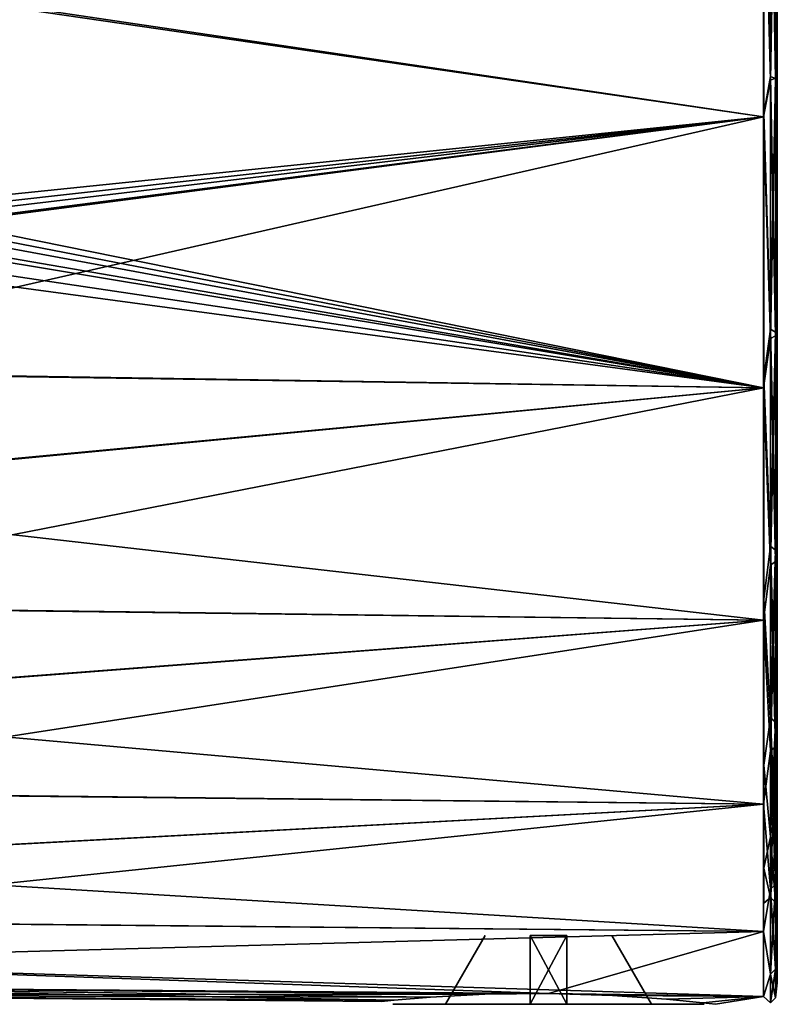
# Model space of a CAD drawing. Header units: millimetres. Extents: x -55 to 125, y -37 to 29.
# Tile 67 of 74: x 108 to 125, y -37 to -15. Entities that reach past the tile are written whole.
import ezdxf

# ---------------------------------------------------------------- set-up
doc = ezdxf.new("R2010")
doc.units = ezdxf.units.MM
doc.header["$LTSCALE"] = 33.374815
for name, color, linetype in [('461', 7, 'CONTINUOUS'), ('464', 7, 'CONTINUOUS'), ('491', 7, 'CONTINUOUS'), ('493', 7, 'CONTINUOUS'), ('499', 7, 'CONTINUOUS'), ('511', 7, 'CONTINUOUS'), ('512', 7, 'CONTINUOUS'), ('513', 7, 'CONTINUOUS'), ('514', 7, 'CONTINUOUS'), ('515', 7, 'CONTINUOUS')]:
    doc.layers.add(name, color=color, linetype=linetype)

msp = doc.modelspace()

# ---------------------------------------------------------------- linework, layer by layer
at = {"layer": '461', "color": 250, "linetype": 'Continuous', "true_color": 0x2f3335}
for points in [[(125, -10.739, 31.707), (125, -17.184, 29.613), (125, -10.853, 30.025), (125, -10.739, 31.707)], [(125, -17.184, -29.613), (125, -10.739, -31.707), (125, -10.853, -30.025), (125, -17.184, -29.613)], [(125, -10.853, 30.025), (125, -17.184, 29.613), (125, -17.362, 27.748), (125, -10.853, 30.025)], [(125, -17.362, -27.748), (125, -17.184, -29.613), (125, -10.853, -30.025), (125, -17.362, -27.748)], [(125, -17.184, 29.613), (125, -23.053, 26.225), (125, -17.362, 27.748), (125, -17.184, 29.613)], [(125, -23.053, -26.225), (125, -17.184, -29.613), (125, -17.362, -27.748), (125, -23.053, -26.225)], [(125, -17.362, 27.748), (125, -23.053, 26.225), (125, -23.202, 24.079), (125, -17.362, 27.748)], [(125, -23.202, -24.079), (125, -23.053, -26.225), (125, -17.362, -27.748), (125, -23.202, -24.079)], [(125, -28.089, -21.69), (125, -23.053, -26.225), (125, -28.078, -19.202), (125, -28.089, -21.69)], [(125, -28.078, -19.202), (125, -23.053, -26.225), (125, -23.202, -24.079), (125, -28.078, -19.202)], [(125, -23.053, 26.225), (125, -28.089, 21.69), (125, -23.202, 24.079), (125, -23.053, 26.225)], [(125, -23.202, 24.079), (125, -28.089, 21.69), (125, -28.078, 19.202), (125, -23.202, 24.079)], [(125, -31.747, -13.363), (125, -28.089, -21.69), (125, -28.078, -19.202), (125, -31.747, -13.363)], [(125, -28.078, 19.202), (125, -28.089, 21.69), (125, -31.747, 13.363), (125, -28.078, 19.202)], [(125, -32.073, -16.208), (125, -28.089, -21.69), (125, -31.747, -13.363), (125, -32.073, -16.208)], [(125, -28.089, 21.69), (125, -32.073, 16.208), (125, -31.747, 13.363), (125, -28.089, 21.69)], [(125, -34.025, -6.853), (125, -32.073, -16.208), (125, -31.747, -13.363), (125, -34.025, -6.853)], [(125, -31.747, 13.363), (125, -32.073, 16.208), (125, -34.025, 6.853), (125, -31.747, 13.363)], [(125, -34.829, -10.017), (125, -32.073, -16.208), (125, -34.025, -6.853), (125, -34.829, -10.017)], [(125, -32.073, 16.208), (125, -34.829, 10.017), (125, -34.025, 6.853), (125, -32.073, 16.208)], [(125, -34.797, 0), (125, -34.829, -10.017), (125, -34.025, -6.853), (125, -34.797, 0)], [(125, -34.025, 6.853), (125, -34.829, 10.017), (125, -34.797, 0), (125, -34.025, 6.853)], [(125, -34.829, 10.017), (125, -34.829, -10.017), (125, -34.797, 0), (125, -34.829, 10.017)], [(125, -36.238, -3.388), (125, -34.829, -10.017), (125, -36.238, 3.388), (125, -36.238, -3.388)], [(125, -36.238, 3.388), (125, -34.829, -10.017), (125, -34.829, 10.017), (125, -36.238, 3.388)]]:
    msp.add_3dface(points, dxfattribs=at)
at = {"layer": '464', "color": 250, "linetype": 'Continuous', "true_color": 0x2f3335}
for points in [[(124.697, -17.307, -29.887), (105.297, -14.427, -30.831), (124.697, -10.802, -32.001), (124.697, -17.307, -29.887)], [(124.697, -10.802, 32.001), (105.297, -14.478, 30.813), (124.697, -17.307, 29.887), (124.697, -10.802, 32.001)], [(105.297, -19.3, -28.726), (105.297, -14.427, -30.831), (124.697, -17.307, -29.887), (105.297, -19.3, -28.726)], [(105.297, -14.478, 30.813), (105.297, -19.3, 28.726), (124.697, -17.307, 29.887), (105.297, -14.478, 30.813)], [(104.703, -19.906, 28.389), (100.297, -22.865, 26.467), (124.697, -17.307, 29.887), (104.703, -19.906, 28.389)], [(124.697, -17.307, 29.887), (100.297, -22.865, 26.467), (124.697, -23.23, 26.467), (124.697, -17.307, 29.887)], [(104.979, -19.835, 28.431), (104.703, -19.906, 28.389), (124.697, -17.307, 29.887), (104.979, -19.835, 28.431)], [(105.206, -19.622, 28.551), (104.979, -19.835, 28.431), (124.697, -17.307, 29.887), (105.206, -19.622, 28.551)], [(105.273, -19.469, 28.635), (105.206, -19.622, 28.551), (124.697, -17.307, 29.887), (105.273, -19.469, 28.635)], [(105.297, -19.3, 28.726), (105.273, -19.469, 28.635), (124.697, -17.307, 29.887), (105.297, -19.3, 28.726)], [(124.697, -23.23, -26.467), (105.297, -19.3, -28.726), (124.697, -17.307, -29.887), (124.697, -23.23, -26.467)], [(105.273, -19.469, -28.635), (105.297, -19.3, -28.726), (124.697, -23.23, -26.467), (105.273, -19.469, -28.635)], [(105.206, -19.622, -28.551), (105.273, -19.469, -28.635), (124.697, -23.23, -26.467), (105.206, -19.622, -28.551)], [(104.979, -19.835, -28.431), (105.206, -19.622, -28.551), (124.697, -23.23, -26.467), (104.979, -19.835, -28.431)], [(100.297, -19.945, -28.323), (102.488, -19.925, -28.356), (124.697, -23.23, -26.467), (100.297, -19.945, -28.323)], [(100.297, -22.845, -26.482), (100.297, -19.945, -28.323), (124.697, -23.23, -26.467), (100.297, -22.845, -26.482)], [(102.488, -19.925, -28.356), (104.703, -19.906, -28.389), (124.697, -23.23, -26.467), (102.488, -19.925, -28.356)], [(104.703, -19.906, -28.389), (104.979, -19.835, -28.431), (124.697, -23.23, -26.467), (104.703, -19.906, -28.389)], [(100.297, -25.536, -24.344), (100.297, -22.845, -26.482), (124.697, -23.23, -26.467), (100.297, -25.536, -24.344)], [(100.297, -22.865, 26.467), (100.297, -25.555, 24.327), (124.697, -23.23, 26.467), (100.297, -22.865, 26.467)], [(100.297, -25.555, 24.327), (100.297, -28.003, 21.916), (124.697, -23.23, 26.467), (100.297, -25.555, 24.327)], [(124.697, -23.23, 26.467), (100.297, -28.003, 21.916), (124.697, -28.312, 21.891), (124.697, -23.23, 26.467)], [(124.697, -28.312, -21.891), (100.297, -25.536, -24.344), (124.697, -23.23, -26.467), (124.697, -28.312, -21.891)], [(100.297, -27.985, -21.934), (100.297, -25.536, -24.344), (124.697, -28.312, -21.891), (100.297, -27.985, -21.934)], [(100.297, -30.167, -19.28), (100.297, -27.985, -21.934), (124.697, -28.312, -21.891), (100.297, -30.167, -19.28)], [(100.297, -28.003, 21.916), (100.297, -30.182, 19.259), (124.697, -28.312, 21.891), (100.297, -28.003, 21.916)], [(124.697, -28.312, 21.891), (100.297, -32.069, 16.388), (124.697, -32.332, 16.358), (124.697, -28.312, 21.891)], [(100.297, -30.182, 19.259), (100.297, -32.069, 16.388), (124.697, -28.312, 21.891), (100.297, -30.182, 19.259)], [(124.697, -32.332, -16.358), (100.297, -30.167, -19.28), (124.697, -28.312, -21.891), (124.697, -32.332, -16.358)], [(100.297, -32.056, -16.41), (100.297, -30.167, -19.28), (124.697, -32.332, -16.358), (100.297, -32.056, -16.41)], [(100.297, -33.632, -13.356), (100.297, -32.056, -16.41), (124.697, -32.332, -16.358), (100.297, -33.632, -13.356)], [(100.297, -32.069, 16.388), (100.297, -33.642, 13.333), (124.697, -32.332, 16.358), (100.297, -32.069, 16.388)], [(100.297, -33.642, 13.333), (100.297, -34.884, 10.129), (124.697, -32.332, 16.358), (100.297, -33.642, 13.333)], [(124.697, -32.332, 16.358), (100.297, -34.884, 10.129), (124.697, -35.114, 10.11), (124.697, -32.332, 16.358)], [(124.697, -35.114, -10.11), (100.297, -33.632, -13.356), (124.697, -32.332, -16.358), (124.697, -35.114, -10.11)], [(100.297, -34.876, -10.153), (100.297, -33.632, -13.356), (124.697, -35.114, -10.11), (100.297, -34.876, -10.153)], [(100.297, -35.775, -6.837), (100.297, -34.876, -10.153), (124.697, -35.114, -10.11), (100.297, -35.775, -6.837)], [(100.297, -34.884, 10.129), (100.297, -35.781, 6.812), (124.697, -35.114, 10.11), (100.297, -34.884, 10.129)], [(124.697, -35.114, 10.11), (100.297, -35.781, 6.812), (120, -36.47, 3.65), (124.697, -35.114, 10.11)], [(124.697, -36.536, -3.42), (100.297, -35.775, -6.837), (124.697, -35.114, -10.11), (124.697, -36.536, -3.42)], [(124.697, -36.536, 3.42), (124.697, -35.114, 10.11), (120, -36.47, 3.65), (124.697, -36.536, 3.42)], [(100.297, -35.775, -6.837), (124.697, -36.536, -3.42), (120, -36.47, -3.65), (100.297, -35.775, -6.837)], [(100.297, -36.32, -3.444), (100.297, -35.775, -6.837), (120, -36.47, -3.65), (100.297, -36.32, -3.444)], [(100.297, -35.781, 6.812), (100.297, -36.322, 3.419), (120, -36.47, 3.65), (100.297, -35.781, 6.812)], [(117.42, -36.55, -2.582), (100.297, -36.32, -3.444), (118.606, -36.488, -3.373), (117.42, -36.55, -2.582)], [(116.627, -36.615, -1.395), (100.297, -36.32, -3.444), (117.42, -36.55, -2.582), (116.627, -36.615, -1.395)], [(100.297, -36.32, -3.444), (120, -36.47, -3.65), (118.606, -36.488, -3.373), (100.297, -36.32, -3.444)], [(100.297, -36.503, -0.013), (100.297, -36.32, -3.444), (116.627, -36.615, -1.395), (100.297, -36.503, -0.013)], [(120, -36.47, 3.65), (100.297, -36.322, 3.419), (118.606, -36.488, 3.373), (120, -36.47, 3.65)], [(100.297, -36.322, 3.419), (100.297, -36.503, -0.013), (118.606, -36.488, 3.373), (100.297, -36.322, 3.419)], [(118.606, -36.488, 3.373), (100.297, -36.503, -0.013), (117.42, -36.55, 2.582), (118.606, -36.488, 3.373)], [(116.35, -36.643, 0), (100.297, -36.503, -0.013), (116.627, -36.615, -1.395), (116.35, -36.643, 0)], [(117.42, -36.55, 2.582), (100.297, -36.503, -0.013), (116.627, -36.615, 1.395), (117.42, -36.55, 2.582)], [(116.627, -36.615, 1.395), (100.297, -36.503, -0.013), (116.35, -36.643, 0), (116.627, -36.615, 1.395)], [(121.395, -36.512, 3.373), (124.697, -36.536, 3.42), (120, -36.47, 3.65), (121.395, -36.512, 3.373)], [(120, -36.47, -3.65), (124.697, -36.536, -3.42), (121.395, -36.512, -3.373), (120, -36.47, -3.65)], [(122.581, -36.595, 2.58), (124.697, -36.536, 3.42), (121.395, -36.512, 3.373), (122.581, -36.595, 2.58)], [(121.395, -36.512, -3.373), (124.697, -36.536, -3.42), (122.581, -36.595, -2.58), (121.395, -36.512, -3.373)], [(123.373, -36.674, 1.394), (124.697, -36.536, 3.42), (122.581, -36.595, 2.58), (123.373, -36.674, 1.394)], [(122.581, -36.595, -2.58), (124.697, -36.536, -3.42), (123.373, -36.674, -1.394), (122.581, -36.595, -2.58)], [(123.65, -36.706), (124.697, -36.536, 3.42), (123.373, -36.674, 1.394), (123.65, -36.706)], [(123.373, -36.674, -1.394), (124.697, -36.536, 3.42), (123.65, -36.706), (123.373, -36.674, -1.394)], [(124.697, -36.536, -3.42), (124.697, -36.536, 3.42), (123.373, -36.674, -1.394), (124.697, -36.536, -3.42)]]:
    msp.add_3dface(points, dxfattribs=at)
at = {"layer": '491', "color": 250, "linetype": 'Continuous', "true_color": 0x2f3335}
for points in [[(124.697, -10.802, 32.001), (124.848, -16.505, 30.189), (124.848, -10.375, 32.048), (124.697, -10.802, 32.001)], [(124.697, -10.802, -32.001), (124.848, -10.375, -32.048), (124.848, -16.505, -30.189), (124.697, -10.802, -32.001)], [(124.848, -16.505, 30.189), (124.959, -10.353, 31.941), (124.848, -10.375, 32.048), (124.848, -16.505, 30.189)], [(124.959, -16.463, 30.087), (124.959, -10.353, 31.941), (124.848, -16.505, 30.189), (124.959, -16.463, 30.087)], [(124.959, -10.353, -31.941), (124.959, -16.463, -30.087), (124.848, -10.375, -32.048), (124.959, -10.353, -31.941)], [(124.848, -10.375, -32.048), (124.959, -16.463, -30.087), (124.848, -16.505, -30.189), (124.848, -10.375, -32.048)], [(124.959, -16.463, 30.087), (125, -10.739, 31.707), (124.959, -10.353, 31.941), (124.959, -16.463, 30.087)], [(124.959, -10.353, -31.941), (125, -10.739, -31.707), (124.959, -16.463, -30.087), (124.959, -10.353, -31.941)], [(125, -17.184, 29.613), (125, -10.739, 31.707), (124.959, -16.463, 30.087), (125, -17.184, 29.613)], [(125, -10.739, -31.707), (125, -17.184, -29.613), (124.959, -16.463, -30.087), (125, -10.739, -31.707)], [(124.697, -10.802, 32.001), (124.697, -17.307, 29.887), (124.848, -16.505, 30.189), (124.697, -10.802, 32.001)], [(124.697, -17.307, -29.887), (124.697, -10.802, -32.001), (124.848, -16.505, -30.189), (124.697, -17.307, -29.887)], [(124.697, -17.307, 29.887), (124.848, -22.154, 27.169), (124.848, -16.505, 30.189), (124.697, -17.307, 29.887)], [(124.697, -17.307, -29.887), (124.848, -16.505, -30.189), (124.848, -22.154, -27.169), (124.697, -17.307, -29.887)], [(124.848, -22.154, 27.169), (124.959, -16.463, 30.087), (124.848, -16.505, 30.189), (124.848, -22.154, 27.169)], [(124.959, -22.093, 27.078), (124.959, -16.463, 30.087), (124.848, -22.154, 27.169), (124.959, -22.093, 27.078)], [(124.959, -16.463, -30.087), (124.959, -22.093, -27.078), (124.848, -16.505, -30.189), (124.959, -16.463, -30.087)], [(124.848, -16.505, -30.189), (124.959, -22.093, -27.078), (124.848, -22.154, -27.169), (124.848, -16.505, -30.189)], [(124.959, -22.093, 27.078), (125, -17.184, 29.613), (124.959, -16.463, 30.087), (124.959, -22.093, 27.078)], [(124.959, -16.463, -30.087), (125, -17.184, -29.613), (124.959, -22.093, -27.078), (124.959, -16.463, -30.087)], [(125, -23.053, 26.225), (125, -17.184, 29.613), (124.959, -22.093, 27.078), (125, -23.053, 26.225)], [(125, -17.184, -29.613), (125, -23.053, -26.225), (124.959, -22.093, -27.078), (125, -17.184, -29.613)], [(124.697, -17.307, 29.887), (124.697, -23.23, 26.467), (124.848, -22.154, 27.169), (124.697, -17.307, 29.887)], [(124.697, -23.23, -26.467), (124.697, -17.307, -29.887), (124.848, -22.154, -27.169), (124.697, -23.23, -26.467)], [(124.697, -23.23, 26.467), (124.848, -27.106, 23.106), (124.848, -22.154, 27.169), (124.697, -23.23, 26.467)], [(124.697, -23.23, -26.467), (124.848, -22.154, -27.169), (124.848, -27.106, -23.106), (124.697, -23.23, -26.467)], [(124.848, -27.106, 23.106), (124.959, -22.093, 27.078), (124.848, -22.154, 27.169), (124.848, -27.106, 23.106)], [(124.959, -27.028, 23.028), (124.959, -22.093, 27.078), (124.848, -27.106, 23.106), (124.959, -27.028, 23.028)], [(124.959, -22.093, -27.078), (124.959, -27.028, -23.028), (124.848, -22.154, -27.169), (124.959, -22.093, -27.078)], [(124.848, -22.154, -27.169), (124.959, -27.028, -23.028), (124.848, -27.106, -23.106), (124.848, -22.154, -27.169)], [(124.959, -27.028, 23.028), (125, -23.053, 26.225), (124.959, -22.093, 27.078), (124.959, -27.028, 23.028)], [(124.959, -22.093, -27.078), (125, -23.053, -26.225), (124.959, -27.028, -23.028), (124.959, -22.093, -27.078)], [(124.697, -23.23, 26.467), (124.697, -28.312, 21.891), (124.848, -27.106, 23.106), (124.697, -23.23, 26.467)], [(124.697, -28.312, -21.891), (124.697, -23.23, -26.467), (124.848, -27.106, -23.106), (124.697, -28.312, -21.891)], [(125, -28.089, 21.69), (125, -23.053, 26.225), (124.959, -27.028, 23.028), (125, -28.089, 21.69)], [(125, -23.053, -26.225), (125, -28.089, -21.69), (124.959, -27.028, -23.028), (125, -23.053, -26.225)], [(124.697, -28.312, 21.891), (124.848, -31.169, 18.154), (124.848, -27.106, 23.106), (124.697, -28.312, 21.891)], [(124.697, -28.312, -21.891), (124.848, -27.106, -23.106), (124.848, -31.169, -18.154), (124.697, -28.312, -21.891)], [(124.848, -31.169, 18.154), (124.959, -27.028, 23.028), (124.848, -27.106, 23.106), (124.848, -31.169, 18.154)], [(124.959, -31.078, 18.093), (124.959, -27.028, 23.028), (124.848, -31.169, 18.154), (124.959, -31.078, 18.093)], [(124.959, -27.028, -23.028), (124.959, -31.078, -18.093), (124.848, -27.106, -23.106), (124.959, -27.028, -23.028)], [(124.848, -27.106, -23.106), (124.959, -31.078, -18.093), (124.848, -31.169, -18.154), (124.848, -27.106, -23.106)], [(124.959, -31.078, 18.093), (125, -28.089, 21.69), (124.959, -27.028, 23.028), (124.959, -31.078, 18.093)], [(124.959, -27.028, -23.028), (125, -28.089, -21.69), (124.959, -31.078, -18.093), (124.959, -27.028, -23.028)], [(125, -32.073, 16.208), (125, -28.089, 21.69), (124.959, -31.078, 18.093), (125, -32.073, 16.208)], [(125, -28.089, -21.69), (125, -32.073, -16.208), (124.959, -31.078, -18.093), (125, -28.089, -21.69)], [(124.697, -28.312, 21.891), (124.697, -32.332, 16.358), (124.848, -31.169, 18.154), (124.697, -28.312, 21.891)], [(124.697, -32.332, -16.358), (124.697, -28.312, -21.891), (124.848, -31.169, -18.154), (124.697, -32.332, -16.358)], [(124.697, -32.332, 16.358), (124.848, -34.189, 12.505), (124.848, -31.169, 18.154), (124.697, -32.332, 16.358)], [(124.697, -32.332, -16.358), (124.848, -31.169, -18.154), (124.848, -34.189, -12.505), (124.697, -32.332, -16.358)], [(124.848, -34.189, 12.505), (124.959, -31.078, 18.093), (124.848, -31.169, 18.154), (124.848, -34.189, 12.505)], [(124.959, -34.087, 12.463), (124.959, -31.078, 18.093), (124.848, -34.189, 12.505), (124.959, -34.087, 12.463)], [(124.959, -31.078, -18.093), (124.959, -34.087, -12.463), (124.848, -31.169, -18.154), (124.959, -31.078, -18.093)], [(124.848, -31.169, -18.154), (124.959, -34.087, -12.463), (124.848, -34.189, -12.505), (124.848, -31.169, -18.154)], [(124.959, -34.087, 12.463), (125, -32.073, 16.208), (124.959, -31.078, 18.093), (124.959, -34.087, 12.463)], [(124.959, -31.078, -18.093), (125, -32.073, -16.208), (124.959, -34.087, -12.463), (124.959, -31.078, -18.093)], [(125, -34.829, 10.017), (125, -32.073, 16.208), (124.959, -34.087, 12.463), (125, -34.829, 10.017)], [(125, -32.073, -16.208), (125, -34.829, -10.017), (124.959, -34.087, -12.463), (125, -32.073, -16.208)], [(124.697, -32.332, 16.358), (124.697, -35.114, 10.11), (124.848, -34.189, 12.505), (124.697, -32.332, 16.358)], [(124.697, -35.114, -10.11), (124.697, -32.332, -16.358), (124.848, -34.189, -12.505), (124.697, -35.114, -10.11)], [(124.697, -35.114, 10.11), (124.848, -36.048, 6.375), (124.848, -34.189, 12.505), (124.697, -35.114, 10.11)], [(124.697, -35.114, -10.11), (124.848, -34.189, -12.505), (124.848, -36.048, -6.375), (124.697, -35.114, -10.11)], [(124.848, -36.048, 6.375), (124.959, -34.087, 12.463), (124.848, -34.189, 12.505), (124.848, -36.048, 6.375)], [(124.959, -34.087, -12.463), (124.959, -35.941, -6.353), (124.848, -34.189, -12.505), (124.959, -34.087, -12.463)], [(124.959, -35.941, 6.353), (124.959, -34.087, 12.463), (124.848, -36.048, 6.375), (124.959, -35.941, 6.353)], [(124.848, -34.189, -12.505), (124.959, -35.941, -6.353), (124.848, -36.048, -6.375), (124.848, -34.189, -12.505)], [(124.959, -35.941, 6.353), (125, -34.829, 10.017), (124.959, -34.087, 12.463), (124.959, -35.941, 6.353)], [(124.959, -34.087, -12.463), (125, -34.829, -10.017), (124.959, -35.941, -6.353), (124.959, -34.087, -12.463)], [(125, -36.238, 3.388), (125, -34.829, 10.017), (124.959, -35.941, 6.353), (125, -36.238, 3.388)], [(125, -34.829, -10.017), (125, -36.238, -3.388), (124.959, -35.941, -6.353), (125, -34.829, -10.017)], [(124.697, -35.114, 10.11), (124.697, -36.536, 3.42), (124.848, -36.048, 6.375), (124.697, -35.114, 10.11)], [(124.697, -36.536, -3.42), (124.697, -35.114, -10.11), (124.848, -36.048, -6.375), (124.697, -36.536, -3.42)], [(124.959, -35.941, -6.353), (124.959, -36.566), (124.848, -36.048, -6.375), (124.959, -35.941, -6.353)], [(124.959, -36.566), (124.959, -35.941, 6.353), (124.848, -36.676), (124.959, -36.566)], [(124.848, -36.676), (124.959, -35.941, 6.353), (124.848, -36.048, 6.375), (124.848, -36.676)], [(124.959, -36.566), (125, -36.238, 3.388), (124.959, -35.941, 6.353), (124.959, -36.566)], [(124.959, -35.941, -6.353), (125, -36.238, -3.388), (124.959, -36.566), (124.959, -35.941, -6.353)], [(124.697, -36.536, -3.42), (124.848, -36.048, -6.375), (124.848, -36.676), (124.697, -36.536, -3.42)], [(124.697, -36.536, 3.42), (124.848, -36.676), (124.848, -36.048, 6.375), (124.697, -36.536, 3.42)], [(124.848, -36.048, -6.375), (124.959, -36.566), (124.848, -36.676), (124.848, -36.048, -6.375)], [(125, -36.238, -3.388), (125, -36.238, 3.388), (124.959, -36.566), (125, -36.238, -3.388)], [(124.697, -36.536, 3.42), (124.697, -36.536, -3.42), (124.848, -36.676), (124.697, -36.536, 3.42)]]:
    msp.add_3dface(points, dxfattribs=at)
at = {"layer": '493', "color": 250, "linetype": 'Continuous', "true_color": 0x2f3335}
for points in [[(124.851, -10.349, -29.871), (124.703, -10.786, -29.733), (124.851, -16.421, -27.898), (124.851, -10.349, -29.871)], [(124.851, -16.421, 27.898), (124.703, -10.786, 29.733), (124.851, -10.349, 29.871), (124.851, -16.421, 27.898)], [(124.851, -10.349, -29.871), (124.851, -16.421, -27.898), (124.96, -10.372, -29.978), (124.851, -10.349, -29.871)], [(124.851, -16.421, 27.898), (124.851, -10.349, 29.871), (124.96, -16.466, 27.998), (124.851, -16.421, 27.898)], [(124.851, -10.349, 29.871), (124.96, -10.372, 29.978), (124.96, -16.466, 27.998), (124.851, -10.349, 29.871)], [(124.851, -16.421, -27.898), (124.96, -16.466, -27.998), (124.96, -10.372, -29.978), (124.851, -16.421, -27.898)], [(124.96, -16.466, -27.998), (125, -10.853, -30.025), (124.96, -10.372, -29.978), (124.96, -16.466, -27.998)], [(124.96, -10.372, 29.978), (125, -10.853, 30.025), (124.96, -16.466, 27.998), (124.96, -10.372, 29.978)], [(124.703, -10.786, -29.733), (124.703, -17.232, -27.477), (124.851, -16.421, -27.898), (124.703, -10.786, -29.733)], [(124.703, -17.232, 27.477), (124.703, -10.786, 29.733), (124.851, -16.421, 27.898), (124.703, -17.232, 27.477)], [(125, -17.362, -27.748), (125, -10.853, -30.025), (124.96, -16.466, -27.998), (125, -17.362, -27.748)], [(125, -10.853, 30.025), (125, -17.362, 27.748), (124.96, -16.466, 27.998), (125, -10.853, 30.025)], [(124.851, -16.421, -27.898), (124.703, -17.232, -27.477), (124.851, -21.95, -24.706), (124.851, -16.421, -27.898)], [(124.851, -21.95, 24.706), (124.703, -17.232, 27.477), (124.851, -16.421, 27.898), (124.851, -21.95, 24.706)], [(124.851, -16.421, -27.898), (124.851, -21.95, -24.706), (124.96, -16.466, -27.998), (124.851, -16.421, -27.898)], [(124.851, -21.95, 24.706), (124.851, -16.421, 27.898), (124.96, -22.015, 24.795), (124.851, -21.95, 24.706)], [(124.851, -16.421, 27.898), (124.96, -16.466, 27.998), (124.96, -22.015, 24.795), (124.851, -16.421, 27.898)], [(124.851, -21.95, -24.706), (124.96, -22.015, -24.795), (124.96, -16.466, -27.998), (124.851, -21.95, -24.706)], [(124.96, -22.015, -24.795), (125, -17.362, -27.748), (124.96, -16.466, -27.998), (124.96, -22.015, -24.795)], [(124.96, -16.466, 27.998), (125, -17.362, 27.748), (124.96, -22.015, 24.795), (124.96, -16.466, 27.998)], [(124.703, -17.232, -27.477), (124.703, -23.015, -23.844), (124.851, -21.95, -24.706), (124.703, -17.232, -27.477)], [(124.703, -23.015, 23.844), (124.703, -17.232, 27.477), (124.851, -21.95, 24.706), (124.703, -23.015, 23.844)], [(125, -17.362, 27.748), (125, -23.202, 24.079), (124.96, -22.015, 24.795), (125, -17.362, 27.748)], [(125, -23.202, -24.079), (125, -17.362, -27.748), (124.96, -22.015, -24.795), (125, -23.202, -24.079)], [(124.851, -21.95, -24.706), (124.703, -23.015, -23.844), (124.851, -26.694, -20.434), (124.851, -21.95, -24.706)], [(124.851, -26.694, 20.434), (124.703, -23.015, 23.844), (124.851, -21.95, 24.706), (124.851, -26.694, 20.434)], [(124.851, -26.694, 20.434), (124.851, -21.95, 24.706), (124.96, -26.776, 20.508), (124.851, -26.694, 20.434)], [(124.851, -21.95, 24.706), (124.96, -22.015, 24.795), (124.96, -26.776, 20.508), (124.851, -21.95, 24.706)], [(124.851, -21.95, -24.706), (124.851, -26.694, -20.434), (124.96, -22.015, -24.795), (124.851, -21.95, -24.706)], [(124.851, -26.694, -20.434), (124.96, -26.776, -20.508), (124.96, -22.015, -24.795), (124.851, -26.694, -20.434)], [(124.96, -26.776, -20.508), (125, -23.202, -24.079), (124.96, -22.015, -24.795), (124.96, -26.776, -20.508)], [(124.96, -22.015, 24.795), (125, -23.202, 24.079), (124.96, -26.776, 20.508), (124.96, -22.015, 24.795)], [(124.703, -23.015, -23.844), (124.703, -27.844, -19.015), (124.851, -26.694, -20.434), (124.703, -23.015, -23.844)], [(124.703, -27.844, 19.015), (124.703, -23.015, 23.844), (124.851, -26.694, 20.434), (124.703, -27.844, 19.015)], [(125, -23.202, 24.079), (125, -28.078, 19.202), (124.96, -26.776, 20.508), (125, -23.202, 24.079)], [(125, -28.078, -19.202), (125, -23.202, -24.079), (124.96, -26.776, -20.508), (125, -28.078, -19.202)], [(124.851, -26.694, -20.434), (124.703, -27.844, -19.015), (124.851, -30.447, -15.269), (124.851, -26.694, -20.434)], [(124.851, -30.447, 15.269), (124.703, -27.844, 19.015), (124.851, -26.694, 20.434), (124.851, -30.447, 15.269)], [(124.851, -30.447, 15.269), (124.851, -26.694, 20.434), (124.96, -30.542, 15.324), (124.851, -30.447, 15.269)], [(124.851, -26.694, 20.434), (124.96, -26.776, 20.508), (124.96, -30.542, 15.324), (124.851, -26.694, 20.434)], [(124.851, -26.694, -20.434), (124.851, -30.447, -15.269), (124.96, -26.776, -20.508), (124.851, -26.694, -20.434)], [(124.851, -30.447, -15.269), (124.96, -30.542, -15.324), (124.96, -26.776, -20.508), (124.851, -30.447, -15.269)], [(124.96, -26.776, 20.508), (125, -28.078, 19.202), (124.96, -30.542, 15.324), (124.96, -26.776, 20.508)], [(124.96, -30.542, -15.324), (125, -28.078, -19.202), (124.96, -26.776, -20.508), (124.96, -30.542, -15.324)], [(124.703, -27.844, -19.015), (124.703, -31.477, -13.232), (124.851, -30.447, -15.269), (124.703, -27.844, -19.015)], [(124.703, -31.477, 13.232), (124.703, -27.844, 19.015), (124.851, -30.447, 15.269), (124.703, -31.477, 13.232)], [(125, -28.078, 19.202), (125, -31.747, 13.363), (124.96, -30.542, 15.324), (125, -28.078, 19.202)], [(125, -31.747, -13.363), (125, -28.078, -19.202), (124.96, -30.542, -15.324), (125, -31.747, -13.363)], [(124.851, -30.447, -15.269), (124.703, -31.477, -13.232), (124.851, -33.044, -9.437), (124.851, -30.447, -15.269)], [(124.851, -33.044, 9.437), (124.703, -31.477, 13.232), (124.851, -30.447, 15.269), (124.851, -33.044, 9.437)], [(124.851, -30.447, 15.269), (124.96, -30.542, 15.324), (124.96, -33.148, 9.471), (124.851, -30.447, 15.269)], [(124.851, -30.447, -15.269), (124.851, -33.044, -9.437), (124.96, -30.542, -15.324), (124.851, -30.447, -15.269)], [(124.851, -33.044, 9.437), (124.851, -30.447, 15.269), (124.96, -33.148, 9.471), (124.851, -33.044, 9.437)], [(124.851, -33.044, -9.437), (124.96, -33.148, -9.471), (124.96, -30.542, -15.324), (124.851, -33.044, -9.437)], [(124.96, -33.148, -9.471), (125, -31.747, -13.363), (124.96, -30.542, -15.324), (124.96, -33.148, -9.471)], [(124.96, -30.542, 15.324), (125, -31.747, 13.363), (124.96, -33.148, 9.471), (124.96, -30.542, 15.324)], [(124.703, -33.733, 6.786), (124.703, -31.477, 13.232), (124.851, -33.044, 9.437), (124.703, -33.733, 6.786)], [(124.703, -31.477, -13.232), (124.703, -33.733, -6.786), (124.851, -33.044, -9.437), (124.703, -31.477, -13.232)], [(125, -31.747, 13.363), (125, -34.025, 6.853), (124.96, -33.148, 9.471), (125, -31.747, 13.363)], [(125, -34.025, -6.853), (125, -31.747, -13.363), (124.96, -33.148, -9.471), (125, -34.025, -6.853)], [(124.851, -33.044, -9.437), (124.703, -33.733, -6.786), (124.851, -34.371, -3.192), (124.851, -33.044, -9.437)], [(124.851, -34.371, 3.192), (124.703, -33.733, 6.786), (124.851, -33.044, 9.437), (124.851, -34.371, 3.192)], [(124.851, -33.044, 9.437), (124.96, -33.148, 9.471), (124.96, -34.48, 3.204), (124.851, -33.044, 9.437)], [(124.851, -33.044, -9.437), (124.851, -34.371, -3.192), (124.96, -33.148, -9.471), (124.851, -33.044, -9.437)], [(124.851, -34.371, 3.192), (124.851, -33.044, 9.437), (124.96, -34.48, 3.204), (124.851, -34.371, 3.192)], [(124.851, -34.371, -3.192), (124.96, -34.48, -3.204), (124.96, -33.148, -9.471), (124.851, -34.371, -3.192)], [(124.96, -33.148, 9.471), (125, -34.025, 6.853), (124.96, -34.48, 3.204), (124.96, -33.148, 9.471)], [(124.96, -34.48, -3.204), (125, -34.025, -6.853), (124.96, -33.148, -9.471), (124.96, -34.48, -3.204)], [(124.703, -34.497), (124.703, -33.733, 6.786), (124.851, -34.371, 3.192), (124.703, -34.497)], [(124.703, -33.733, -6.786), (124.703, -34.497), (124.851, -34.371, -3.192), (124.703, -33.733, -6.786)], [(125, -34.025, 6.853), (125, -34.797, 0), (124.96, -34.48, 3.204), (125, -34.025, 6.853)], [(125, -34.797, 0), (125, -34.025, -6.853), (124.96, -34.48, -3.204), (125, -34.797, 0)], [(124.851, -34.371, -3.192), (124.703, -34.497), (124.851, -34.371, 3.192), (124.851, -34.371, -3.192)], [(124.851, -34.371, -3.192), (124.851, -34.371, 3.192), (124.96, -34.48, -3.204), (124.851, -34.371, -3.192)], [(124.851, -34.371, 3.192), (124.96, -34.48, 3.204), (124.96, -34.48, -3.204), (124.851, -34.371, 3.192)], [(124.96, -34.48, 3.204), (125, -34.797, 0), (124.96, -34.48, -3.204), (124.96, -34.48, 3.204)]]:
    msp.add_3dface(points, dxfattribs=at)
at = {"layer": '499', "color": 250, "linetype": 'Continuous', "true_color": 0x2f3335}
for points in [[(125, -17.232, -27.477), (125, -10.786, -29.733), (125, -17.232, 27.477), (125, -17.232, -27.477)], [(125, -17.232, 27.477), (125, -10.786, -29.733), (125, -10.786, 29.733), (125, -17.232, 27.477)], [(125, -23.015, -23.844), (125, -17.232, -27.477), (125, -23.015, 23.844), (125, -23.015, -23.844)], [(125, -23.015, 23.844), (125, -17.232, -27.477), (125, -17.232, 27.477), (125, -23.015, 23.844)], [(125, -27.844, -19.015), (125, -23.015, -23.844), (125, -27.844, 19.015), (125, -27.844, -19.015)], [(125, -27.844, 19.015), (125, -23.015, -23.844), (125, -23.015, 23.844), (125, -27.844, 19.015)], [(125, -31.477, -13.232), (125, -27.844, -19.015), (125, -31.477, 13.232), (125, -31.477, -13.232)], [(125, -31.477, 13.232), (125, -27.844, -19.015), (125, -27.844, 19.015), (125, -31.477, 13.232)], [(125, -33.733, -6.786), (125, -31.477, -13.232), (125, -33.733, 6.786), (125, -33.733, -6.786)], [(125, -33.733, 6.786), (125, -31.477, -13.232), (125, -31.477, 13.232), (125, -33.733, 6.786)], [(125, -34.497), (125, -33.733, -6.786), (125, -33.733, 6.786), (125, -34.497)]]:
    msp.add_3dface(points, dxfattribs=at)
at = {"layer": '511', "color": 251, "linetype": 'Continuous', "true_color": 0x52585d}
for points in [[(117.75, -36.7, 0.4), (116.6, -36.7), (117.75, -36.7, -0.4), (117.75, -36.7, 0.4)], [(119.6, -36.7, 1.15), (116.6, -36.7), (117.75, -36.7, 0.4), (119.6, -36.7, 1.15)], [(116.859, -36.7, 1.301), (116.6, -36.7), (119.6, -36.7, 1.15), (116.859, -36.7, 1.301)], [(116.6, -36.7), (116.859, -36.7, -1.301), (117.75, -36.7, -0.4), (116.6, -36.7)], [(119.6, -36.7, 2.25), (116.859, -36.7, 1.301), (119.6, -36.7, 1.15), (119.6, -36.7, 2.25)], [(116.859, -36.7, -1.301), (117.596, -36.7, -2.404), (119.6, -36.7, -2.25), (116.859, -36.7, -1.301)], [(117.596, -36.7, 2.404), (116.859, -36.7, 1.301), (119.6, -36.7, 2.25), (117.596, -36.7, 2.404)], [(119.6, -36.7, -1.15), (116.859, -36.7, -1.301), (119.6, -36.7, -2.25), (119.6, -36.7, -1.15)], [(119.5, -36.7, -0.775), (116.859, -36.7, -1.301), (119.6, -36.7, -1.15), (119.5, -36.7, -0.775)], [(119.225, -36.7, -0.5), (116.859, -36.7, -1.301), (119.5, -36.7, -0.775), (119.225, -36.7, -0.5)], [(117.75, -36.7, -0.4), (116.859, -36.7, -1.301), (118.85, -36.7, -0.4), (117.75, -36.7, -0.4)], [(118.85, -36.7, -0.4), (116.859, -36.7, -1.301), (119.225, -36.7, -0.5), (118.85, -36.7, -0.4)], [(122.404, -36.7, 2.404), (117.596, -36.7, 2.404), (119.6, -36.7, 2.25), (122.404, -36.7, 2.404)], [(121.301, -36.7, 3.141), (117.596, -36.7, 2.404), (122.404, -36.7, 2.404), (121.301, -36.7, 3.141)], [(118.699, -36.7, 3.141), (117.596, -36.7, 2.404), (121.301, -36.7, 3.141), (118.699, -36.7, 3.141)], [(117.596, -36.7, -2.404), (122.404, -36.7, -2.404), (120.4, -36.7, -2.25), (117.596, -36.7, -2.404)], [(118.699, -36.7, -3.141), (122.404, -36.7, -2.404), (117.596, -36.7, -2.404), (118.699, -36.7, -3.141)], [(119.6, -36.7, -2.25), (117.596, -36.7, -2.404), (120.4, -36.7, -2.25), (119.6, -36.7, -2.25)], [(119.5, -36.7, 0.775), (119.6, -36.7, 1.15), (117.75, -36.7, 0.4), (119.5, -36.7, 0.775)], [(119.225, -36.7, 0.5), (119.5, -36.7, 0.775), (117.75, -36.7, 0.4), (119.225, -36.7, 0.5)], [(118.85, -36.7, 0.4), (119.225, -36.7, 0.5), (117.75, -36.7, 0.4), (118.85, -36.7, 0.4)], [(120, -36.7, 3.4), (118.699, -36.7, 3.141), (121.301, -36.7, 3.141), (120, -36.7, 3.4)], [(120, -36.7, -3.4), (121.301, -36.7, -3.141), (118.699, -36.7, -3.141), (120, -36.7, -3.4)], [(121.301, -36.7, -3.141), (122.404, -36.7, -2.404), (118.699, -36.7, -3.141), (121.301, -36.7, -3.141)], [(120.4, -36.7, 2.25), (122.404, -36.7, 2.404), (119.6, -36.7, 2.25), (120.4, -36.7, 2.25)], [(123.141, -36.7, 1.301), (122.404, -36.7, 2.404), (120.4, -36.7, 2.25), (123.141, -36.7, 1.301)], [(120.5, -36.7, 0.775), (123.141, -36.7, 1.301), (120.4, -36.7, 1.15), (120.5, -36.7, 0.775)], [(120.4, -36.7, 1.15), (123.141, -36.7, 1.301), (120.4, -36.7, 2.25), (120.4, -36.7, 1.15)], [(120.4, -36.7, -1.15), (122.25, -36.7, -0.4), (120.5, -36.7, -0.775), (120.4, -36.7, -1.15)], [(120.4, -36.7, -2.25), (123.141, -36.7, -1.301), (120.4, -36.7, -1.15), (120.4, -36.7, -2.25)], [(122.404, -36.7, -2.404), (123.141, -36.7, -1.301), (120.4, -36.7, -2.25), (122.404, -36.7, -2.404)], [(123.4, -36.7), (122.25, -36.7, -0.4), (120.4, -36.7, -1.15), (123.4, -36.7)], [(123.141, -36.7, -1.301), (123.4, -36.7), (120.4, -36.7, -1.15), (123.141, -36.7, -1.301)], [(120.775, -36.7, 0.5), (123.141, -36.7, 1.301), (120.5, -36.7, 0.775), (120.775, -36.7, 0.5)], [(120.5, -36.7, -0.775), (122.25, -36.7, -0.4), (120.775, -36.7, -0.5), (120.5, -36.7, -0.775)], [(121.15, -36.7, 0.4), (123.141, -36.7, 1.301), (120.775, -36.7, 0.5), (121.15, -36.7, 0.4)], [(122.25, -36.7, -0.4), (121.15, -36.7, -0.4), (120.775, -36.7, -0.5), (122.25, -36.7, -0.4)], [(122.25, -36.7, 0.4), (123.141, -36.7, 1.301), (121.15, -36.7, 0.4), (122.25, -36.7, 0.4)], [(122.25, -36.7, -0.4), (123.4, -36.7), (122.25, -36.7, 0.4), (122.25, -36.7, -0.4)], [(123.4, -36.7), (123.141, -36.7, 1.301), (122.25, -36.7, 0.4), (123.4, -36.7)]]:
    msp.add_3dface(points, dxfattribs=at)
at = {"layer": '512', "color": 251, "linetype": 'Continuous', "true_color": 0x52585d}
for points in [[(119.6, -36.7, -2.25), (120.4, -36.7, -2.25), (120.4, -35.2, -1.384), (119.6, -36.7, -2.25)], [(119.6, -35.2, -1.384), (119.6, -36.7, -2.25), (120.4, -35.2, -1.384), (119.6, -35.2, -1.384)]]:
    msp.add_3dface(points, dxfattribs=at)
at = {"layer": '513', "color": 251, "linetype": 'Continuous', "true_color": 0x52585d}
for points in [[(121.384, -35.2, -0.4), (122.25, -36.7, -0.4), (121.384, -35.2, 0.4), (121.384, -35.2, -0.4)], [(122.25, -36.7, -0.4), (122.25, -36.7, 0.4), (121.384, -35.2, 0.4), (122.25, -36.7, -0.4)]]:
    msp.add_3dface(points, dxfattribs=at)
at = {"layer": '514', "color": 251, "linetype": 'Continuous', "true_color": 0x52585d}
for points in [[(120.4, -36.7, 2.25), (119.6, -36.7, 2.25), (119.6, -35.2, 1.384), (120.4, -36.7, 2.25)], [(120.4, -35.2, 1.384), (120.4, -36.7, 2.25), (119.6, -35.2, 1.384), (120.4, -35.2, 1.384)]]:
    msp.add_3dface(points, dxfattribs=at)
at = {"layer": '515', "color": 251, "linetype": 'Continuous', "true_color": 0x52585d}
for points in [[(118.616, -35.2, 0.4), (117.75, -36.7, 0.4), (118.616, -35.2, -0.4), (118.616, -35.2, 0.4)], [(117.75, -36.7, 0.4), (117.75, -36.7, -0.4), (118.616, -35.2, -0.4), (117.75, -36.7, 0.4)]]:
    msp.add_3dface(points, dxfattribs=at)

doc.saveas('drawing.dxf')
